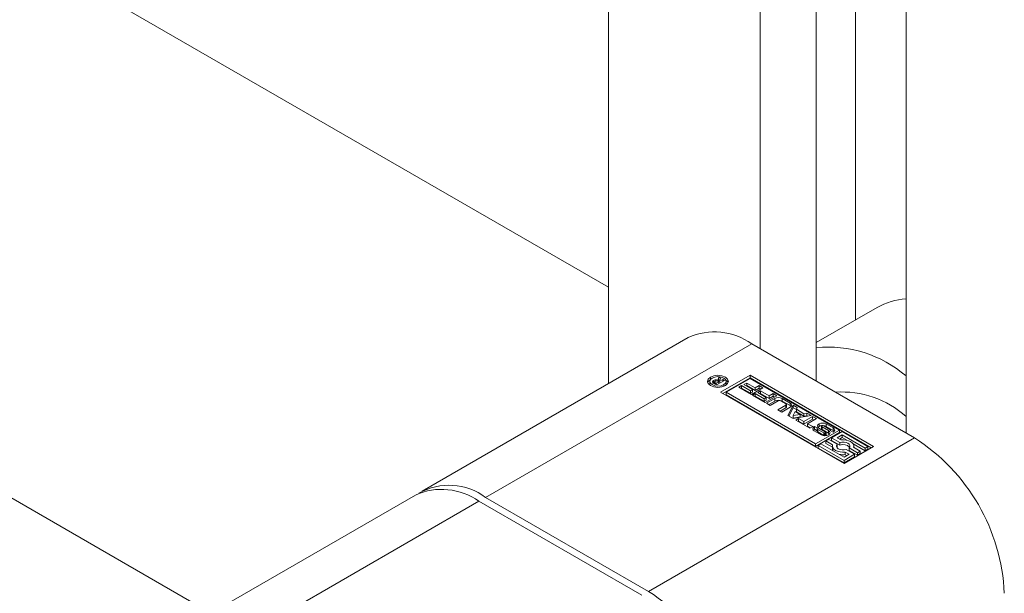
# Model space of a CAD drawing. Header units: millimetres. Extents: x 525 to 29324, y 175 to 20618.
# Tile 216 of 256: x 10389 to 10451, y 13255 to 13291. Entities that reach past the tile are written whole.
import ezdxf

# ---------------------------------------------------------------- set-up
doc = ezdxf.new("R2010")
doc.units = ezdxf.units.MM
doc.linetypes.add('SLD-Centrada-doble', pattern=[12.7, 6.35, -1.27, 1.27, -1.27, 1.27, -1.27])
doc.linetypes.add('SLD-Continua', pattern=[0])

msp = doc.modelspace()

# ---------------------------------------------------------------- linework, layer by layer
at = {"color": 7, "linetype": 'SLD-Continua', "lineweight": 18, "ltscale": 35}
for p, q in [((10400.938, 13253.402), (9100.838, 14003.934)), ((10441.544, 13342.522), (10441.544, 13271.869)), ((10425.988, 13337.624), (10425.988, 13267.863)), ((10439.069, 13334.154), (10439.069, 13268.015)), ((10435.534, 13332.113), (10435.534, 13270.056)), ((10425.988, 13273.931), (10332.296, 13328.018)), ((10425.988, 13273.931), (10332.296, 13328.018)), ((10425.988, 13273.931), (10332.296, 13328.018)), ((10425.988, 13273.931), (10332.296, 13328.018)), ((10425.988, 13273.931), (10332.296, 13328.018)), ((10444.726, 13326.807), (10444.726, 13264.75)), ((10442.899, 13272.65), (10439.069, 13270.44)), ((10431.004, 13270.758), (10414.245, 13261.084)), ((10445.257, 13264.443), (10435.003, 13270.362)), ((10433.041, 13267.311), (10434.897, 13268.383)), ((10434.897, 13268.383), (10442.676, 13263.892)), ((10434.897, 13268.219), (10434.897, 13268.383)), ((10432.363, 13268.002), (10432.363, 13267.839)), ((10432.363, 13267.839), (10432.392, 13267.741)), ((10432.589, 13267.895), (10432.582, 13267.89)), ((10432.6, 13267.901), (10432.6, 13268.064)), ((10432.779, 13267.773), (10432.612, 13267.87)), ((10432.662, 13267.964), (10432.662, 13267.841)), ((10432.667, 13267.838), (10432.667, 13267.949)), ((10432.701, 13267.915), (10432.713, 13267.907)), ((10432.713, 13267.907), (10432.726, 13267.899)), ((10432.713, 13267.812), (10432.713, 13267.907)), ((10432.726, 13267.804), (10432.726, 13267.899)), ((10432.726, 13267.899), (10432.762, 13267.878)), ((10432.762, 13267.878), (10432.928, 13267.974)), ((10432.762, 13267.783), (10432.762, 13267.878)), ((10433.285, 13268.066), (10432.779, 13267.773)), ((10432.868, 13268.081), (10432.938, 13268.267)), ((10432.868, 13268.006), (10432.868, 13268.081)), ((10432.896, 13267.992), (10432.938, 13268.103)), ((10432.928, 13267.974), (10432.904, 13267.987)), ((10432.928, 13267.859), (10432.928, 13267.974)), ((10432.938, 13268.267), (10433.053, 13268.2)), ((10432.938, 13268.103), (10432.938, 13268.267)), ((10432.938, 13268.103), (10432.992, 13268.072)), ((10433.053, 13268.2), (10432.951, 13267.987)), ((10432.951, 13267.987), (10433.186, 13268.123)), ((10432.951, 13267.873), (10432.951, 13267.987)), ((10434.897, 13268.219), (10433.182, 13267.229)), ((10433.186, 13268.123), (10433.285, 13268.066)), ((10433.186, 13268.008), (10433.186, 13268.123)), ((10433.359, 13267.741), (10433.388, 13267.839)), ((10433.388, 13267.839), (10433.388, 13268.002)), ((10434.897, 13268.18), (10433.391, 13267.311)), ((10434.514, 13267.794), (10434.693, 13267.897)), ((10435.05, 13267.484), (10434.514, 13267.794)), ((10434.693, 13267.897), (10435.229, 13267.587)), ((10434.693, 13267.733), (10434.693, 13267.897)), ((10442.534, 13263.811), (10434.897, 13268.219)), ((10440.523, 13264.933), (10434.897, 13268.18)), ((10440.819, 13262.821), (10433.041, 13267.311)), ((10433.391, 13267.311), (10433.391, 13267.148)), ((10433.391, 13267.311), (10439.017, 13264.063)), ((10433.391, 13267.148), (10439.017, 13263.9)), ((10434.184, 13267.634), (10434.362, 13267.737)), ((10434.984, 13267.172), (10434.184, 13267.634)), ((10434.325, 13267.552), (10434.362, 13267.574)), ((10434.362, 13267.737), (10434.925, 13267.412)), ((10434.362, 13267.574), (10434.362, 13267.737)), ((10434.362, 13267.574), (10434.925, 13267.249)), ((10434.656, 13267.712), (10434.693, 13267.733)), ((10434.693, 13267.733), (10435.229, 13267.424)), ((10434.925, 13267.412), (10435.05, 13267.484)), ((10434.925, 13267.249), (10434.925, 13267.412)), ((10434.925, 13267.249), (10435.05, 13267.321)), ((10435.715, 13267.595), (10434.984, 13267.172)), ((10435.05, 13267.321), (10435.05, 13267.484)), ((10435.054, 13267.132), (10435.232, 13267.235)), ((10435.854, 13266.67), (10435.054, 13267.132)), ((10435.229, 13267.587), (10435.478, 13267.731)), ((10435.229, 13267.424), (10435.229, 13267.587)), ((10435.229, 13267.424), (10435.478, 13267.568)), ((10435.232, 13267.235), (10435.795, 13266.91)), ((10435.232, 13267.072), (10435.232, 13267.235)), ((10435.384, 13267.291), (10435.563, 13267.395)), ((10435.92, 13266.982), (10435.384, 13267.291)), ((10435.478, 13267.731), (10435.715, 13267.595)), ((10435.478, 13267.568), (10435.478, 13267.731)), ((10435.478, 13267.568), (10435.574, 13267.513)), ((10435.526, 13267.21), (10435.563, 13267.231)), ((10435.563, 13267.395), (10436.099, 13267.085)), ((10435.563, 13267.231), (10435.563, 13267.395)), ((10435.563, 13267.231), (10436.099, 13266.922)), ((10436.099, 13267.085), (10436.348, 13267.229)), ((10436.348, 13267.229), (10436.585, 13267.092)), ((10436.348, 13267.066), (10436.348, 13267.229)), ((10435.195, 13267.05), (10435.232, 13267.072)), ((10435.232, 13267.072), (10435.795, 13266.747)), ((10435.795, 13266.91), (10435.92, 13266.982)), ((10435.795, 13266.747), (10435.795, 13266.91)), ((10435.795, 13266.747), (10435.92, 13266.819)), ((10436.585, 13267.092), (10435.854, 13266.67)), ((10435.92, 13266.819), (10435.92, 13266.982)), ((10435.937, 13266.622), (10436.465, 13266.927)), ((10436.176, 13266.484), (10435.937, 13266.622)), ((10436.079, 13266.54), (10436.465, 13266.763)), ((10436.099, 13266.922), (10436.099, 13267.085)), ((10436.099, 13266.922), (10436.348, 13267.066)), ((10436.678, 13266.774), (10436.176, 13266.484)), ((10436.348, 13267.066), (10436.444, 13267.011)), ((10437.159, 13266.579), (10436.823, 13266.774)), ((10436.918, 13266.927), (10437.424, 13266.634)), ((10436.918, 13266.763), (10437.424, 13266.471)), ((10437.189, 13266.374), (10437.189, 13266.538)), ((10436.657, 13266.206), (10437.159, 13266.496)), ((10436.896, 13266.068), (10436.657, 13266.206)), ((10436.799, 13266.124), (10437.159, 13266.332)), ((10437.424, 13266.373), (10436.896, 13266.068)), ((10437.274, 13265.85), (10437.616, 13266.497)), ((10437.34, 13265.812), (10437.616, 13266.334)), ((10437.739, 13266.101), (10437.606, 13265.843)), ((10437.606, 13265.843), (10438.053, 13265.919)), ((10437.616, 13266.497), (10437.871, 13266.35)), ((10437.616, 13266.334), (10437.616, 13266.497)), ((10437.616, 13266.334), (10437.815, 13266.219)), ((10438.053, 13265.919), (10437.739, 13266.101)), ((10437.871, 13266.35), (10437.815, 13266.241)), ((10437.815, 13266.241), (10438.296, 13265.963)), ((10437.815, 13266.078), (10437.815, 13266.241)), ((10437.815, 13266.078), (10438.296, 13265.8)), ((10438.053, 13265.756), (10438.053, 13265.919)), ((10438.296, 13265.963), (10438.485, 13265.996)), ((10438.296, 13265.8), (10438.296, 13265.963)), ((10438.485, 13265.996), (10438.74, 13265.848)), ((10438.485, 13265.832), (10438.485, 13265.996)), ((10437.619, 13265.651), (10437.274, 13265.85)), ((10437.606, 13265.679), (10437.606, 13265.843)), ((10437.606, 13265.679), (10438.053, 13265.756)), ((10438.74, 13265.848), (10437.619, 13265.651)), ((10437.781, 13265.557), (10437.96, 13265.66)), ((10438.669, 13265.045), (10437.781, 13265.557)), ((10437.923, 13265.476), (10437.96, 13265.497)), ((10437.96, 13265.66), (10438.285, 13265.473)), ((10437.96, 13265.497), (10437.96, 13265.66)), ((10437.96, 13265.497), (10438.285, 13265.31)), ((10438.285, 13265.473), (10438.837, 13265.792)), ((10438.285, 13265.31), (10438.837, 13265.629)), ((10438.285, 13265.31), (10438.285, 13265.473)), ((10438.296, 13265.8), (10438.485, 13265.832)), ((10438.485, 13265.832), (10438.523, 13265.81)), ((10439.076, 13265.654), (10438.524, 13265.335)), ((10438.524, 13265.335), (10438.848, 13265.148)), ((10438.524, 13265.172), (10438.524, 13265.335)), ((10438.837, 13265.792), (10439.076, 13265.654)), ((10438.837, 13265.629), (10438.837, 13265.792)), ((10438.837, 13265.629), (10438.935, 13265.572)), ((10439.703, 13265.32), (10440.14, 13265.068)), ((10438.524, 13265.172), (10438.706, 13265.066)), ((10438.848, 13265.148), (10438.669, 13265.045)), ((10439.385, 13264.63), (10438.948, 13264.882)), ((10438.959, 13265.154), (10439.141, 13265.049)), ((10438.959, 13264.991), (10438.959, 13265.154)), ((10439.128, 13264.894), (10438.959, 13264.991)), ((10439.017, 13264.063), (10440.523, 13264.933)), ((10439.017, 13263.9), (10440.523, 13264.769)), ((10439.128, 13265.027), (10439.128, 13264.864)), ((10439.132, 13264.849), (10439.132, 13265.013)), ((10439.149, 13264.829), (10439.149, 13264.992)), ((10439.174, 13264.974), (10439.549, 13264.758)), ((10439.174, 13264.811), (10439.549, 13264.595)), ((10439.64, 13264.814), (10439.238, 13265.058)), ((10439.404, 13265.192), (10439.404, 13265.029)), ((10439.404, 13265.028), (10439.404, 13265.191)), ((10439.404, 13265.029), (10439.404, 13265.028)), ((10439.444, 13265.138), (10439.844, 13264.896)), ((10439.444, 13264.975), (10439.444, 13265.138)), ((10439.444, 13264.975), (10439.844, 13264.732)), ((10439.918, 13264.976), (10439.544, 13265.192)), ((10439.587, 13264.578), (10439.587, 13264.741)), ((10439.633, 13264.575), (10439.633, 13264.732)), ((10439.67, 13264.577), (10439.67, 13264.739)), ((10439.685, 13264.597), (10439.685, 13264.761)), ((10439.685, 13264.594), (10439.685, 13264.757)), ((10439.703, 13265.157), (10440.14, 13264.904)), ((10439.844, 13264.732), (10439.844, 13264.896)), ((10439.949, 13264.901), (10439.952, 13264.903)), ((10440.13, 13264.797), (10439.949, 13264.901)), ((10439.952, 13264.899), (10439.952, 13264.903)), ((10439.962, 13264.893), (10439.962, 13264.913)), ((10439.965, 13264.892), (10439.965, 13264.923)), ((10440.698, 13264.832), (10440.033, 13264.447)), ((10440.523, 13264.933), (10440.523, 13264.769)), ((10442.325, 13263.892), (10440.698, 13264.832)), ((10439.017, 13263.9), (10439.017, 13264.063)), ((10439.367, 13264.063), (10439.192, 13263.962)), ((10440.819, 13263.225), (10439.367, 13264.063)), ((10439.858, 13264.346), (10439.682, 13264.245)), ((10439.682, 13264.245), (10440.097, 13264.005)), ((10439.682, 13264.082), (10439.682, 13264.245)), ((10439.682, 13264.082), (10440.084, 13263.85)), ((10440.384, 13264.043), (10439.858, 13264.346)), ((10440.033, 13264.447), (10440.559, 13264.144)), ((10440.033, 13264.284), (10440.033, 13264.447)), ((10440.033, 13264.284), (10440.559, 13263.98)), ((10440.383, 13264.447), (10440.698, 13264.629)), ((10440.623, 13264.309), (10440.383, 13264.447)), ((10440.384, 13263.879), (10440.384, 13264.043)), ((10440.525, 13264.366), (10440.698, 13264.466)), ((10440.559, 13263.98), (10440.559, 13264.144)), ((10440.698, 13264.629), (10442.15, 13263.791)), ((10440.698, 13264.466), (10440.698, 13264.629)), ((10440.698, 13264.466), (10441.002, 13264.291)), ((10441.388, 13264.067), (10442.15, 13263.628)), ((10439.192, 13263.799), (10439.192, 13263.962)), ((10439.192, 13263.962), (10440.819, 13263.023)), ((10439.192, 13263.799), (10440.819, 13262.859)), ((10440.084, 13263.927), (10440.084, 13263.764)), ((10440.358, 13263.845), (10440.384, 13263.879)), ((10442.676, 13263.892), (10440.819, 13262.821)), ((10440.819, 13263.023), (10441.485, 13263.407)), ((10441.134, 13263.407), (10440.819, 13263.225)), ((10440.894, 13263.545), (10441.134, 13263.407)), ((10440.894, 13263.382), (10440.894, 13263.545)), ((10441.485, 13263.407), (10440.959, 13263.711)), ((10441.134, 13263.812), (10441.66, 13263.508)), ((10441.134, 13263.648), (10441.134, 13263.812)), ((10441.134, 13263.648), (10441.66, 13263.345)), ((10441.835, 13263.609), (10441.42, 13263.849)), ((10441.434, 13263.841), (10441.434, 13263.927)), ((10441.485, 13263.244), (10441.485, 13263.407)), ((10441.66, 13263.508), (10441.835, 13263.609)), ((10441.66, 13263.345), (10441.66, 13263.508)), ((10441.66, 13263.345), (10441.835, 13263.446)), ((10441.835, 13263.446), (10441.835, 13263.609)), ((10442.15, 13263.791), (10442.325, 13263.892)), ((10442.15, 13263.628), (10442.15, 13263.791)), ((10442.15, 13263.628), (10442.325, 13263.729)), ((10442.325, 13263.729), (10442.325, 13263.892)), ((10440.819, 13262.859), (10441.485, 13263.244)), ((10440.819, 13262.859), (10440.819, 13263.023)), ((10440.894, 13263.382), (10440.993, 13263.325)), ((10413.821, 13260.839), (10398.719, 13252.121)), ((10428.074, 13254.524), (10417.821, 13260.443)), ((10418.245, 13260.688), (10428.498, 13254.769))]:
    msp.add_line(p, q, dxfattribs=at)
at = {"color": 8, "linetype": 'SLD-Centrada-doble', "lineweight": 18, "ltscale": 35}
for p, q in [((10435.003, 13270.362), (10418.245, 13260.688)), ((10432.407, 13268.273), (10432.407, 13268.122)), ((10432.529, 13267.967), (10432.529, 13267.979)), ((10432.589, 13268.058), (10432.589, 13267.895)), ((10432.602, 13268.065), (10432.602, 13267.902)), ((10432.697, 13268.005), (10432.697, 13268.097)), ((10432.701, 13267.818), (10432.701, 13267.915)), ((10433.238, 13267.793), (10433.238, 13267.682)), ((10436.465, 13266.763), (10436.465, 13266.927)), ((10436.918, 13266.763), (10436.918, 13266.927)), ((10437.424, 13266.471), (10437.424, 13266.634)), ((10437.159, 13266.332), (10437.159, 13266.496)), ((10439.243, 13265.32), (10439.243, 13265.157)), ((10439.703, 13265.157), (10439.703, 13265.32)), ((10438.948, 13265.148), (10438.948, 13264.984)), ((10439.174, 13264.811), (10439.174, 13264.974)), ((10439.412, 13265.004), (10439.412, 13265.168)), ((10439.549, 13264.595), (10439.549, 13264.758)), ((10439.672, 13264.578), (10439.672, 13264.74)), ((10440.14, 13264.904), (10440.14, 13265.068)), ((10445.257, 13264.443), (10428.498, 13254.769)), ((10401.062, 13250.769), (10417.821, 13260.443))]:
    msp.add_line(p, q, dxfattribs=at)
at = {"color": 7, "linetype": 'SLD-Continua', "lineweight": 18, "ltscale": 35, "flags": 128}
for points in [[(10432.407, 13268.273), (10432.622, 13268.356), (10432.875, 13268.385), (10433.129, 13268.356), (10433.344, 13268.273), (10433.487, 13268.149), (10433.538, 13268.002), (10433.487, 13267.856), (10433.344, 13267.732)], [(10433.344, 13267.732), (10433.129, 13267.649), (10432.875, 13267.62), (10432.622, 13267.649), (10432.407, 13267.732), (10432.263, 13267.856), (10432.213, 13268.002), (10432.263, 13268.149), (10432.407, 13268.273)], [(10432.228, 13267.921), (10432.263, 13267.985), (10432.392, 13268.101)], [(10432.513, 13268.212), (10432.402, 13268.116), (10432.363, 13268.002), (10432.402, 13267.889), (10432.513, 13267.793), (10432.679, 13267.729), (10432.875, 13267.707), (10433.071, 13267.729), (10433.238, 13267.793)], [(10433.238, 13267.793), (10433.349, 13267.889), (10433.388, 13268.002), (10433.349, 13268.116), (10433.238, 13268.212), (10433.071, 13268.276), (10432.875, 13268.298), (10432.679, 13268.276), (10432.513, 13268.212)], [(10433.359, 13268.101), (10433.487, 13267.985), (10433.522, 13267.921)], [(10437.485, 13266.422), (10437.464, 13266.443), (10437.424, 13266.471)], [(10438.948, 13264.984), (10438.907, 13264.956), (10438.885, 13264.933)], [(10439.243, 13265.157), (10439.203, 13265.129), (10439.18, 13265.106)], [(10439.908, 13264.681), (10439.885, 13264.704), (10439.844, 13264.732)], [(10440.203, 13264.853), (10440.18, 13264.876), (10440.14, 13264.904)], [(10439.587, 13264.578), (10439.592, 13264.576), (10439.596, 13264.575)], [(10439.685, 13264.594), (10439.685, 13264.597), (10439.685, 13264.597)], [(10440.959, 13263.711), (10440.831, 13263.685), (10440.696, 13263.684), (10440.568, 13263.708), (10440.458, 13263.754), (10440.379, 13263.817), (10440.338, 13263.891), (10440.34, 13263.969), (10440.384, 13264.043)], [(10440.559, 13264.144), (10440.686, 13264.169), (10440.821, 13264.17), (10440.95, 13264.146), (10441.059, 13264.101), (10441.138, 13264.038), (10441.179, 13263.963), (10441.178, 13263.885), (10441.134, 13263.812)], [(10441.42, 13263.849), (10441.433, 13263.944), (10441.405, 13264.039), (10441.338, 13264.127), (10441.236, 13264.203), (10441.105, 13264.262), (10440.953, 13264.3), (10440.789, 13264.316), (10440.623, 13264.309)], [(10440.097, 13264.005), (10440.084, 13263.91), (10440.112, 13263.815), (10440.179, 13263.727), (10440.281, 13263.652), (10440.413, 13263.593), (10440.565, 13263.554), (10440.729, 13263.538), (10440.894, 13263.545)]]:
    msp.add_lwpolyline(points, dxfattribs=at)
at = {"color": 7, "linetype": 'SLD-Continua', "lineweight": 18, "ltscale": 1225}
for centre, radius, start, end in [((10445.021, 13268.895), 4.314, 93.92009, 119.47299), ((10432.66, 13267.091), 4.024, 54.38242, 114.30712), ((10439.795, 13262.557), 7.605, 49.57978, 95.47659), ((10432.633, 13267.962), 0.106, 114.9318, 170.76729), ((10432.613, 13267.975), 0.0841, 177.03373, 225.54787), ((10432.743, 13268.097), 0.263, 223.96599, 240.03699), ((10432.691, 13267.881), 0.204, 116.34285, 119.96373), ((10432.691, 13267.718), 0.204, 116.34285, 119.96373), ((10432.703, 13267.89), 0.202, 119.99622, 120.65477), ((10432.703, 13267.727), 0.202, 119.99622, 120.65477), ((10432.738, 13267.82), 0.28, 98.30799, 118.91828), ((10432.729, 13267.677), 0.258, 104.96734, 119.38541), ((10432.694, 13267.964), 0.0312, 126.48153, 209.89514), ((10432.769, 13268.019), 0.124, 214.53935, 236.82631), ((10432.761, 13267.895), 0.128, 119.61914, 132.37161), ((10432.752, 13267.765), 0.337, 69.8468, 99.35735), ((10432.779, 13267.866), 0.162, 116.48646, 119.96631), ((10432.776, 13267.87), 0.156, 85.25022, 116.1848), ((10432.754, 13267.728), 0.3, 59.82645, 83.3108), ((10440.693, 13261.291), 6.041, 48.11523, 93.93855), ((10436.691, 13266.49), 0.492, 62.60967, 117.39033), ((10436.691, 13266.327), 0.492, 62.60967, 117.39033), ((10436.75, 13266.634), 0.158, 62.60967, 117.39033), ((10437.144, 13266.538), 0.0448, 290.78342, 69.21658), ((10437.375, 13266.504), 0.14, 290.78342, 69.21658), ((10437.138, 13266.379), 0.0516, 294.37466, 354.3052), ((10439.292, 13265.188), 0.141, 110.46546, 247.14615), ((10439.473, 13264.876), 0.5, 62.60967, 117.39033), ((10438.998, 13265.015), 0.142, 110.78342, 249.21658), ((10439.107, 13264.872), 0.318, 117.52895, 119.98197), ((10439.107, 13264.709), 0.318, 117.52895, 119.98197), ((10439.154, 13265.027), 0.026, 161.15652, 213.60653), ((10439.155, 13264.864), 0.027, 180.6276, 213.08998), ((10439.153, 13265.026), 0.0258, 116.84335, 158.17765), ((10439.194, 13265.047), 0.0708, 208.70735, 230.45043), ((10439.194, 13264.883), 0.0708, 208.70735, 230.45043), ((10439.25, 13265.108), 0.154, 228.72837, 240.31762), ((10439.25, 13264.944), 0.154, 228.72837, 240.31762), ((10439.457, 13264.761), 0.45, 95.5088, 118.32197), ((10439.425, 13265.191), 0.0218, 113.67739, 178.7446), ((10439.447, 13265.194), 0.0436, 183.49244, 216.98669), ((10439.447, 13265.031), 0.0436, 183.49244, 216.98669), ((10439.512, 13265.243), 0.124, 217.06088, 237.0978), ((10439.512, 13265.079), 0.124, 217.06088, 237.0978), ((10439.446, 13265.156), 0.0616, 93.07216, 118.43458), ((10439.452, 13265.065), 0.153, 75.0371, 93.49041), ((10439.44, 13265.007), 0.213, 60.6051, 75.82528), ((10439.485, 13264.75), 0.462, 61.8515, 88.35432), ((10439.649, 13264.934), 0.202, 240.3702, 252.23925), ((10439.643, 13264.908), 0.176, 251.43443, 266.73325), ((10439.64, 13264.799), 0.067, 264.24472, 297.37594), ((10439.548, 13264.661), 0.178, 50.91521, 58.94805), ((10439.601, 13264.728), 0.093, 33.22777, 50.37442), ((10439.65, 13264.777), 0.0431, 298.37317, 299.99067), ((10439.662, 13264.761), 0.0231, 294.94347, 350.69305), ((10439.651, 13264.76), 0.0335, 354.56339, 33.90864), ((10439.794, 13264.763), 0.142, 290.8418, 69.57452), ((10439.844, 13264.846), 0.15, 46.77381, 60.43375), ((10439.905, 13264.909), 0.0626, 20.07496, 47.5276), ((10439.939, 13264.927), 0.0274, 300.08132, 329.71125), ((10439.941, 13264.923), 0.0235, 334.98634, 18.51245), ((10439.982, 13265.077), 0.317, 297.81875, 299.98536), ((10440.09, 13264.935), 0.142, 290.78342, 69.21658), ((10439.615, 13265.073), 0.5, 242.60967, 297.39033), ((10439.649, 13264.77), 0.202, 240.3702, 252.23925), ((10439.662, 13264.597), 0.0224, 298.68763, 351.09204), ((10440.762, 13263.482), 0.539, 42.49117, 112.19889), ((10438.632, 13254.087), 12.294, 2.60548, 57.39452), ((10440.335, 13263.768), 0.252, 180.84127, 214.97015), ((10440.759, 13264.51), 1.136, 257.62865, 276.8556), ((10415.477, 13257.172), 4.024, 54.38242, 114.30712), ((10415.94, 13257.594), 3.858, 53.3054, 119.51564), ((10421.873, 13244.412), 12.294, 2.60548, 57.39452)]:
    msp.add_arc(centre, radius, start, end, dxfattribs=at)

doc.saveas('drawing.dxf')
